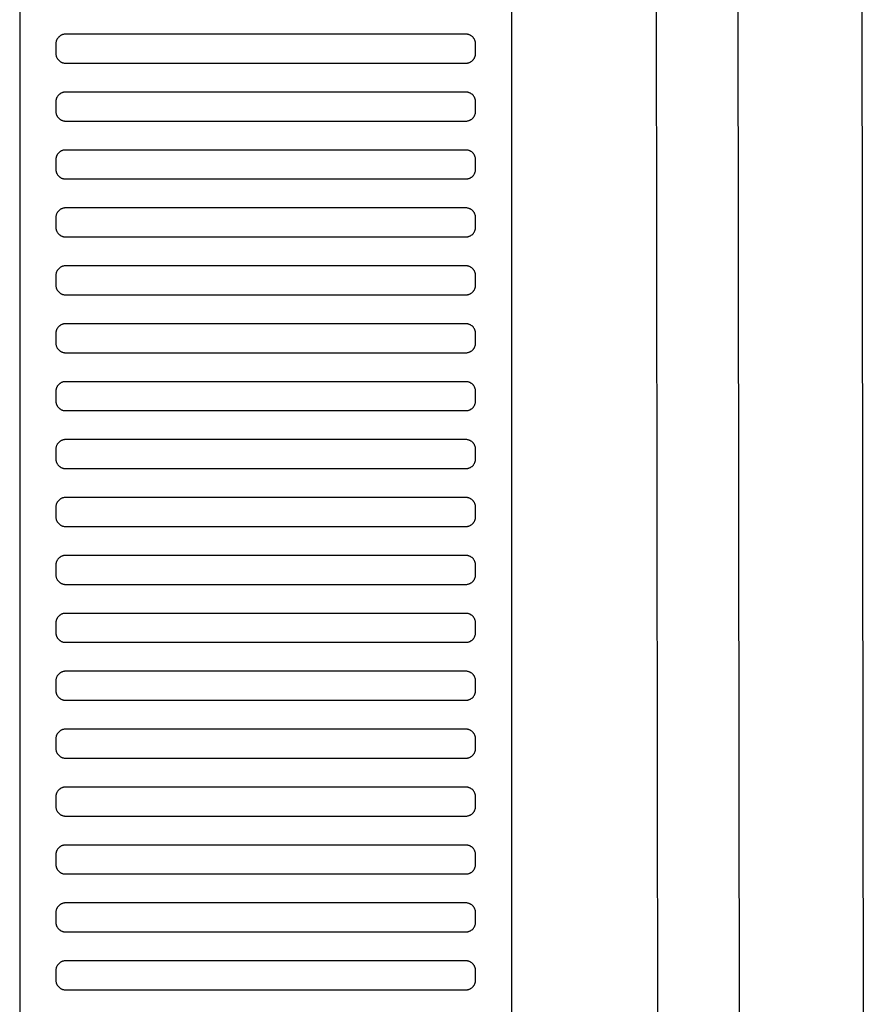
# Model space of a CAD drawing. Header units: millimetres. Extents: x -32221 to 212500, y 31663 to 93766.
# Tile 252 of 256: x 88788 to 88965, y 35272 to 35476. Entities that reach past the tile are written whole.
import ezdxf

# ---------------------------------------------------------------- set-up
doc = ezdxf.new("R2010")
doc.units = ezdxf.units.MM
doc.layers.add('Sciany', color=250, linetype='Continuous')
doc.layers.add('Wyposazenie', color=250, linetype='Continuous')

msp = doc.modelspace()

# ---------------------------------------------------------------- linework, layer by layer
at = {"layer": 'Sciany'}
for p, q in [((88922.226, 33788.476), (88918.777, 36597.653)), ((88939.284, 33771.459), (88935.662, 36595.368)), ((88964.883, 33745.933), (88961.425, 36590.306))]:
    msp.add_line(p, q, dxfattribs=at)
at = {"layer": 'Wyposazenie'}
for points in [[(88890.133, 34725.227), (88890.133, 36240.187), (88788.133, 36240.187), (88788.133, 34725.227)], [(88880.633, 35467.187), (88880.736, 35467.19), (88880.837, 35467.197), (88880.937, 35467.21), (88881.035, 35467.228), (88881.132, 35467.25), (88881.227, 35467.277), (88881.32, 35467.308), (88881.411, 35467.344), (88881.499, 35467.384), (88881.586, 35467.429), (88881.669, 35467.477), (88881.75, 35467.529), (88881.829, 35467.585), (88881.904, 35467.644), (88881.977, 35467.707), (88882.047, 35467.773), (88882.113, 35467.843), (88882.176, 35467.915), (88882.235, 35467.991), (88882.291, 35468.069), (88882.343, 35468.15), (88882.391, 35468.234), (88882.435, 35468.32), (88882.475, 35468.409), (88882.511, 35468.5), (88882.543, 35468.593), (88882.57, 35468.687), (88882.592, 35468.784), (88882.61, 35468.883), (88882.622, 35468.983), (88882.63, 35469.084), (88882.633, 35469.187), (88882.633, 35471.187), (88882.63, 35471.29), (88882.622, 35471.391), (88882.61, 35471.491), (88882.592, 35471.59), (88882.57, 35471.686), (88882.543, 35471.781), (88882.511, 35471.874), (88882.475, 35471.965), (88882.435, 35472.054), (88882.391, 35472.14), (88882.343, 35472.224), (88882.291, 35472.305), (88882.235, 35472.383), (88882.176, 35472.459), (88882.113, 35472.531), (88882.047, 35472.601), (88881.977, 35472.667), (88881.904, 35472.73), (88881.829, 35472.789), (88881.75, 35472.845), (88881.669, 35472.897), (88881.586, 35472.945), (88881.499, 35472.99), (88881.411, 35473.03), (88881.32, 35473.065), (88881.227, 35473.097), (88881.132, 35473.124), (88881.035, 35473.146), (88880.937, 35473.164), (88880.837, 35473.177), (88880.736, 35473.184), (88880.633, 35473.187), (88797.633, 35473.187), (88797.53, 35473.184), (88797.428, 35473.177), (88797.328, 35473.164), (88797.23, 35473.146), (88797.133, 35473.124), (88797.038, 35473.097), (88796.945, 35473.065), (88796.855, 35473.03), (88796.766, 35472.99), (88796.68, 35472.945), (88796.596, 35472.897), (88796.515, 35472.845), (88796.436, 35472.789), (88796.361, 35472.73), (88796.288, 35472.667), (88796.219, 35472.601), (88796.153, 35472.531), (88796.09, 35472.459), (88796.03, 35472.383), (88795.975, 35472.305), (88795.922, 35472.224), (88795.874, 35472.14), (88795.83, 35472.054), (88795.79, 35471.965), (88795.754, 35471.874), (88795.723, 35471.781), (88795.696, 35471.686), (88795.673, 35471.59), (88795.656, 35471.491), (88795.643, 35471.391), (88795.635, 35471.29), (88795.633, 35471.187), (88795.633, 35469.187), (88795.635, 35469.084), (88795.643, 35468.983), (88795.656, 35468.883), (88795.673, 35468.784), (88795.696, 35468.687), (88795.723, 35468.593), (88795.754, 35468.5), (88795.79, 35468.409), (88795.83, 35468.32), (88795.874, 35468.234), (88795.922, 35468.15), (88795.975, 35468.069), (88796.03, 35467.991), (88796.09, 35467.915), (88796.153, 35467.843), (88796.219, 35467.773), (88796.288, 35467.707), (88796.361, 35467.644), (88796.436, 35467.585), (88796.515, 35467.529), (88796.596, 35467.477), (88796.68, 35467.429), (88796.766, 35467.384), (88796.855, 35467.344), (88796.945, 35467.308), (88797.038, 35467.277), (88797.133, 35467.25), (88797.23, 35467.228), (88797.328, 35467.21), (88797.428, 35467.197), (88797.53, 35467.19), (88797.633, 35467.187)], [(88880.633, 35455.187), (88880.736, 35455.19), (88880.837, 35455.197), (88880.937, 35455.21), (88881.035, 35455.228), (88881.132, 35455.25), (88881.227, 35455.277), (88881.32, 35455.308), (88881.411, 35455.344), (88881.499, 35455.384), (88881.586, 35455.429), (88881.669, 35455.477), (88881.75, 35455.529), (88881.829, 35455.585), (88881.904, 35455.644), (88881.977, 35455.707), (88882.047, 35455.773), (88882.113, 35455.843), (88882.176, 35455.915), (88882.235, 35455.991), (88882.291, 35456.069), (88882.343, 35456.15), (88882.391, 35456.234), (88882.435, 35456.32), (88882.475, 35456.409), (88882.511, 35456.5), (88882.543, 35456.593), (88882.57, 35456.687), (88882.592, 35456.784), (88882.61, 35456.883), (88882.622, 35456.983), (88882.63, 35457.084), (88882.633, 35457.187), (88882.633, 35459.187), (88882.63, 35459.29), (88882.622, 35459.391), (88882.61, 35459.491), (88882.592, 35459.59), (88882.57, 35459.686), (88882.543, 35459.781), (88882.511, 35459.874), (88882.475, 35459.965), (88882.435, 35460.054), (88882.391, 35460.14), (88882.343, 35460.224), (88882.291, 35460.305), (88882.235, 35460.383), (88882.176, 35460.459), (88882.113, 35460.531), (88882.047, 35460.601), (88881.977, 35460.667), (88881.904, 35460.73), (88881.829, 35460.789), (88881.75, 35460.845), (88881.669, 35460.897), (88881.586, 35460.945), (88881.499, 35460.99), (88881.411, 35461.03), (88881.32, 35461.065), (88881.227, 35461.097), (88881.132, 35461.124), (88881.035, 35461.146), (88880.937, 35461.164), (88880.837, 35461.177), (88880.736, 35461.184), (88880.633, 35461.187), (88797.633, 35461.187), (88797.53, 35461.184), (88797.428, 35461.177), (88797.328, 35461.164), (88797.23, 35461.146), (88797.133, 35461.124), (88797.038, 35461.097), (88796.945, 35461.065), (88796.855, 35461.03), (88796.766, 35460.99), (88796.68, 35460.945), (88796.596, 35460.897), (88796.515, 35460.845), (88796.436, 35460.789), (88796.361, 35460.73), (88796.288, 35460.667), (88796.219, 35460.601), (88796.153, 35460.531), (88796.09, 35460.459), (88796.03, 35460.383), (88795.975, 35460.305), (88795.922, 35460.224), (88795.874, 35460.14), (88795.83, 35460.054), (88795.79, 35459.965), (88795.754, 35459.874), (88795.723, 35459.781), (88795.696, 35459.686), (88795.673, 35459.59), (88795.656, 35459.491), (88795.643, 35459.391), (88795.635, 35459.29), (88795.633, 35459.187), (88795.633, 35457.187), (88795.635, 35457.084), (88795.643, 35456.983), (88795.656, 35456.883), (88795.673, 35456.784), (88795.696, 35456.687), (88795.723, 35456.593), (88795.754, 35456.5), (88795.79, 35456.409), (88795.83, 35456.32), (88795.874, 35456.234), (88795.922, 35456.15), (88795.975, 35456.069), (88796.03, 35455.991), (88796.09, 35455.915), (88796.153, 35455.843), (88796.219, 35455.773), (88796.288, 35455.707), (88796.361, 35455.644), (88796.436, 35455.585), (88796.515, 35455.529), (88796.596, 35455.477), (88796.68, 35455.429), (88796.766, 35455.384), (88796.855, 35455.344), (88796.945, 35455.308), (88797.038, 35455.277), (88797.133, 35455.25), (88797.23, 35455.228), (88797.328, 35455.21), (88797.428, 35455.197), (88797.53, 35455.19), (88797.633, 35455.187)], [(88880.633, 35443.187), (88880.736, 35443.19), (88880.837, 35443.197), (88880.937, 35443.21), (88881.035, 35443.228), (88881.132, 35443.25), (88881.227, 35443.277), (88881.32, 35443.308), (88881.411, 35443.344), (88881.499, 35443.384), (88881.586, 35443.429), (88881.669, 35443.477), (88881.75, 35443.529), (88881.829, 35443.585), (88881.904, 35443.644), (88881.977, 35443.707), (88882.047, 35443.773), (88882.113, 35443.843), (88882.176, 35443.915), (88882.235, 35443.991), (88882.291, 35444.069), (88882.343, 35444.15), (88882.391, 35444.234), (88882.435, 35444.32), (88882.475, 35444.409), (88882.511, 35444.5), (88882.543, 35444.593), (88882.57, 35444.687), (88882.592, 35444.784), (88882.61, 35444.883), (88882.622, 35444.983), (88882.63, 35445.084), (88882.633, 35445.187), (88882.633, 35447.187), (88882.63, 35447.29), (88882.622, 35447.391), (88882.61, 35447.491), (88882.592, 35447.59), (88882.57, 35447.686), (88882.543, 35447.781), (88882.511, 35447.874), (88882.475, 35447.965), (88882.435, 35448.054), (88882.391, 35448.14), (88882.343, 35448.224), (88882.291, 35448.305), (88882.235, 35448.383), (88882.176, 35448.459), (88882.113, 35448.531), (88882.047, 35448.601), (88881.977, 35448.667), (88881.904, 35448.73), (88881.829, 35448.789), (88881.75, 35448.845), (88881.669, 35448.897), (88881.586, 35448.945), (88881.499, 35448.99), (88881.411, 35449.03), (88881.32, 35449.065), (88881.227, 35449.097), (88881.132, 35449.124), (88881.035, 35449.146), (88880.937, 35449.164), (88880.837, 35449.177), (88880.736, 35449.184), (88880.633, 35449.187), (88797.633, 35449.187), (88797.53, 35449.184), (88797.428, 35449.177), (88797.328, 35449.164), (88797.23, 35449.146), (88797.133, 35449.124), (88797.038, 35449.097), (88796.945, 35449.065), (88796.855, 35449.03), (88796.766, 35448.99), (88796.68, 35448.945), (88796.596, 35448.897), (88796.515, 35448.845), (88796.436, 35448.789), (88796.361, 35448.73), (88796.288, 35448.667), (88796.219, 35448.601), (88796.153, 35448.531), (88796.09, 35448.459), (88796.03, 35448.383), (88795.975, 35448.305), (88795.922, 35448.224), (88795.874, 35448.14), (88795.83, 35448.054), (88795.79, 35447.965), (88795.754, 35447.874), (88795.723, 35447.781), (88795.696, 35447.686), (88795.673, 35447.59), (88795.656, 35447.491), (88795.643, 35447.391), (88795.635, 35447.29), (88795.633, 35447.187), (88795.633, 35445.187), (88795.635, 35445.084), (88795.643, 35444.983), (88795.656, 35444.883), (88795.673, 35444.784), (88795.696, 35444.687), (88795.723, 35444.593), (88795.754, 35444.5), (88795.79, 35444.409), (88795.83, 35444.32), (88795.874, 35444.234), (88795.922, 35444.15), (88795.975, 35444.069), (88796.03, 35443.991), (88796.09, 35443.915), (88796.153, 35443.843), (88796.219, 35443.773), (88796.288, 35443.707), (88796.361, 35443.644), (88796.436, 35443.585), (88796.515, 35443.529), (88796.596, 35443.477), (88796.68, 35443.429), (88796.766, 35443.384), (88796.855, 35443.344), (88796.945, 35443.308), (88797.038, 35443.277), (88797.133, 35443.25), (88797.23, 35443.228), (88797.328, 35443.21), (88797.428, 35443.197), (88797.53, 35443.19), (88797.633, 35443.187)], [(88880.633, 35431.187), (88880.736, 35431.19), (88880.837, 35431.197), (88880.937, 35431.21), (88881.035, 35431.228), (88881.132, 35431.25), (88881.227, 35431.277), (88881.32, 35431.308), (88881.411, 35431.344), (88881.499, 35431.384), (88881.586, 35431.429), (88881.669, 35431.477), (88881.75, 35431.529), (88881.829, 35431.585), (88881.904, 35431.644), (88881.977, 35431.707), (88882.047, 35431.773), (88882.113, 35431.843), (88882.176, 35431.915), (88882.235, 35431.991), (88882.291, 35432.069), (88882.343, 35432.15), (88882.391, 35432.234), (88882.435, 35432.32), (88882.475, 35432.409), (88882.511, 35432.5), (88882.543, 35432.593), (88882.57, 35432.687), (88882.592, 35432.784), (88882.61, 35432.883), (88882.622, 35432.983), (88882.63, 35433.084), (88882.633, 35433.187), (88882.633, 35435.187), (88882.63, 35435.29), (88882.622, 35435.391), (88882.61, 35435.491), (88882.592, 35435.59), (88882.57, 35435.686), (88882.543, 35435.781), (88882.511, 35435.874), (88882.475, 35435.965), (88882.435, 35436.054), (88882.391, 35436.14), (88882.343, 35436.224), (88882.291, 35436.305), (88882.235, 35436.383), (88882.176, 35436.459), (88882.113, 35436.531), (88882.047, 35436.601), (88881.977, 35436.667), (88881.904, 35436.73), (88881.829, 35436.789), (88881.75, 35436.845), (88881.669, 35436.897), (88881.586, 35436.945), (88881.499, 35436.99), (88881.411, 35437.03), (88881.32, 35437.065), (88881.227, 35437.097), (88881.132, 35437.124), (88881.035, 35437.146), (88880.937, 35437.164), (88880.837, 35437.177), (88880.736, 35437.184), (88880.633, 35437.187), (88797.633, 35437.187), (88797.53, 35437.184), (88797.428, 35437.177), (88797.328, 35437.164), (88797.23, 35437.146), (88797.133, 35437.124), (88797.038, 35437.097), (88796.945, 35437.065), (88796.855, 35437.03), (88796.766, 35436.99), (88796.68, 35436.945), (88796.596, 35436.897), (88796.515, 35436.845), (88796.436, 35436.789), (88796.361, 35436.73), (88796.288, 35436.667), (88796.219, 35436.601), (88796.153, 35436.531), (88796.09, 35436.459), (88796.03, 35436.383), (88795.975, 35436.305), (88795.922, 35436.224), (88795.874, 35436.14), (88795.83, 35436.054), (88795.79, 35435.965), (88795.754, 35435.874), (88795.723, 35435.781), (88795.696, 35435.686), (88795.673, 35435.59), (88795.656, 35435.491), (88795.643, 35435.391), (88795.635, 35435.29), (88795.633, 35435.187), (88795.633, 35433.187), (88795.635, 35433.084), (88795.643, 35432.983), (88795.656, 35432.883), (88795.673, 35432.784), (88795.696, 35432.687), (88795.723, 35432.593), (88795.754, 35432.5), (88795.79, 35432.409), (88795.83, 35432.32), (88795.874, 35432.234), (88795.922, 35432.15), (88795.975, 35432.069), (88796.03, 35431.991), (88796.09, 35431.915), (88796.153, 35431.843), (88796.219, 35431.773), (88796.288, 35431.707), (88796.361, 35431.644), (88796.436, 35431.585), (88796.515, 35431.529), (88796.596, 35431.477), (88796.68, 35431.429), (88796.766, 35431.384), (88796.855, 35431.344), (88796.945, 35431.308), (88797.038, 35431.277), (88797.133, 35431.25), (88797.23, 35431.228), (88797.328, 35431.21), (88797.428, 35431.197), (88797.53, 35431.19), (88797.633, 35431.187)], [(88880.633, 35419.187), (88880.736, 35419.19), (88880.837, 35419.197), (88880.937, 35419.21), (88881.035, 35419.228), (88881.132, 35419.25), (88881.227, 35419.277), (88881.32, 35419.308), (88881.411, 35419.344), (88881.499, 35419.384), (88881.586, 35419.429), (88881.669, 35419.477), (88881.75, 35419.529), (88881.829, 35419.585), (88881.904, 35419.644), (88881.977, 35419.707), (88882.047, 35419.773), (88882.113, 35419.843), (88882.176, 35419.915), (88882.235, 35419.991), (88882.291, 35420.069), (88882.343, 35420.15), (88882.391, 35420.234), (88882.435, 35420.32), (88882.475, 35420.409), (88882.511, 35420.5), (88882.543, 35420.593), (88882.57, 35420.687), (88882.592, 35420.784), (88882.61, 35420.883), (88882.622, 35420.983), (88882.63, 35421.084), (88882.633, 35421.187), (88882.633, 35423.187), (88882.63, 35423.29), (88882.622, 35423.391), (88882.61, 35423.491), (88882.592, 35423.59), (88882.57, 35423.686), (88882.543, 35423.781), (88882.511, 35423.874), (88882.475, 35423.965), (88882.435, 35424.054), (88882.391, 35424.14), (88882.343, 35424.224), (88882.291, 35424.305), (88882.235, 35424.383), (88882.176, 35424.459), (88882.113, 35424.531), (88882.047, 35424.601), (88881.977, 35424.667), (88881.904, 35424.73), (88881.829, 35424.789), (88881.75, 35424.845), (88881.669, 35424.897), (88881.586, 35424.945), (88881.499, 35424.99), (88881.411, 35425.03), (88881.32, 35425.065), (88881.227, 35425.097), (88881.132, 35425.124), (88881.035, 35425.146), (88880.937, 35425.164), (88880.837, 35425.177), (88880.736, 35425.184), (88880.633, 35425.187), (88797.633, 35425.187), (88797.53, 35425.184), (88797.428, 35425.177), (88797.328, 35425.164), (88797.23, 35425.146), (88797.133, 35425.124), (88797.038, 35425.097), (88796.945, 35425.065), (88796.855, 35425.03), (88796.766, 35424.99), (88796.68, 35424.945), (88796.596, 35424.897), (88796.515, 35424.845), (88796.436, 35424.789), (88796.361, 35424.73), (88796.288, 35424.667), (88796.219, 35424.601), (88796.153, 35424.531), (88796.09, 35424.459), (88796.03, 35424.383), (88795.975, 35424.305), (88795.922, 35424.224), (88795.874, 35424.14), (88795.83, 35424.054), (88795.79, 35423.965), (88795.754, 35423.874), (88795.723, 35423.781), (88795.696, 35423.686), (88795.673, 35423.59), (88795.656, 35423.491), (88795.643, 35423.391), (88795.635, 35423.29), (88795.633, 35423.187), (88795.633, 35421.187), (88795.635, 35421.084), (88795.643, 35420.983), (88795.656, 35420.883), (88795.673, 35420.784), (88795.696, 35420.687), (88795.723, 35420.593), (88795.754, 35420.5), (88795.79, 35420.409), (88795.83, 35420.32), (88795.874, 35420.234), (88795.922, 35420.15), (88795.975, 35420.069), (88796.03, 35419.991), (88796.09, 35419.915), (88796.153, 35419.843), (88796.219, 35419.773), (88796.288, 35419.707), (88796.361, 35419.644), (88796.436, 35419.585), (88796.515, 35419.529), (88796.596, 35419.477), (88796.68, 35419.429), (88796.766, 35419.384), (88796.855, 35419.344), (88796.945, 35419.308), (88797.038, 35419.277), (88797.133, 35419.25), (88797.23, 35419.228), (88797.328, 35419.21), (88797.428, 35419.197), (88797.53, 35419.19), (88797.633, 35419.187)], [(88880.633, 35407.187), (88880.736, 35407.19), (88880.837, 35407.197), (88880.937, 35407.21), (88881.035, 35407.228), (88881.132, 35407.25), (88881.227, 35407.277), (88881.32, 35407.308), (88881.411, 35407.344), (88881.499, 35407.384), (88881.586, 35407.429), (88881.669, 35407.477), (88881.75, 35407.529), (88881.829, 35407.585), (88881.904, 35407.644), (88881.977, 35407.707), (88882.047, 35407.773), (88882.113, 35407.843), (88882.176, 35407.915), (88882.235, 35407.991), (88882.291, 35408.069), (88882.343, 35408.15), (88882.391, 35408.234), (88882.435, 35408.32), (88882.475, 35408.409), (88882.511, 35408.5), (88882.543, 35408.593), (88882.57, 35408.687), (88882.592, 35408.784), (88882.61, 35408.883), (88882.622, 35408.983), (88882.63, 35409.084), (88882.633, 35409.187), (88882.633, 35411.187), (88882.63, 35411.29), (88882.622, 35411.391), (88882.61, 35411.491), (88882.592, 35411.59), (88882.57, 35411.686), (88882.543, 35411.781), (88882.511, 35411.874), (88882.475, 35411.965), (88882.435, 35412.054), (88882.391, 35412.14), (88882.343, 35412.224), (88882.291, 35412.305), (88882.235, 35412.383), (88882.176, 35412.459), (88882.113, 35412.531), (88882.047, 35412.601), (88881.977, 35412.667), (88881.904, 35412.73), (88881.829, 35412.789), (88881.75, 35412.845), (88881.669, 35412.897), (88881.586, 35412.945), (88881.499, 35412.99), (88881.411, 35413.03), (88881.32, 35413.065), (88881.227, 35413.097), (88881.132, 35413.124), (88881.035, 35413.146), (88880.937, 35413.164), (88880.837, 35413.177), (88880.736, 35413.184), (88880.633, 35413.187), (88797.633, 35413.187), (88797.53, 35413.184), (88797.428, 35413.177), (88797.328, 35413.164), (88797.23, 35413.146), (88797.133, 35413.124), (88797.038, 35413.097), (88796.945, 35413.065), (88796.855, 35413.03), (88796.766, 35412.99), (88796.68, 35412.945), (88796.596, 35412.897), (88796.515, 35412.845), (88796.436, 35412.789), (88796.361, 35412.73), (88796.288, 35412.667), (88796.219, 35412.601), (88796.153, 35412.531), (88796.09, 35412.459), (88796.03, 35412.383), (88795.975, 35412.305), (88795.922, 35412.224), (88795.874, 35412.14), (88795.83, 35412.054), (88795.79, 35411.965), (88795.754, 35411.874), (88795.723, 35411.781), (88795.696, 35411.686), (88795.673, 35411.59), (88795.656, 35411.491), (88795.643, 35411.391), (88795.635, 35411.29), (88795.633, 35411.187), (88795.633, 35409.187), (88795.635, 35409.084), (88795.643, 35408.983), (88795.656, 35408.883), (88795.673, 35408.784), (88795.696, 35408.687), (88795.723, 35408.593), (88795.754, 35408.5), (88795.79, 35408.409), (88795.83, 35408.32), (88795.874, 35408.234), (88795.922, 35408.15), (88795.975, 35408.069), (88796.03, 35407.991), (88796.09, 35407.915), (88796.153, 35407.843), (88796.219, 35407.773), (88796.288, 35407.707), (88796.361, 35407.644), (88796.436, 35407.585), (88796.515, 35407.529), (88796.596, 35407.477), (88796.68, 35407.429), (88796.766, 35407.384), (88796.855, 35407.344), (88796.945, 35407.308), (88797.038, 35407.277), (88797.133, 35407.25), (88797.23, 35407.228), (88797.328, 35407.21), (88797.428, 35407.197), (88797.53, 35407.19), (88797.633, 35407.187)], [(88880.633, 35395.187), (88880.736, 35395.19), (88880.837, 35395.197), (88880.937, 35395.21), (88881.035, 35395.228), (88881.132, 35395.25), (88881.227, 35395.277), (88881.32, 35395.308), (88881.411, 35395.344), (88881.499, 35395.384), (88881.586, 35395.429), (88881.669, 35395.477), (88881.75, 35395.529), (88881.829, 35395.585), (88881.904, 35395.644), (88881.977, 35395.707), (88882.047, 35395.773), (88882.113, 35395.843), (88882.176, 35395.915), (88882.235, 35395.991), (88882.291, 35396.069), (88882.343, 35396.15), (88882.391, 35396.234), (88882.435, 35396.32), (88882.475, 35396.409), (88882.511, 35396.5), (88882.543, 35396.593), (88882.57, 35396.687), (88882.592, 35396.784), (88882.61, 35396.883), (88882.622, 35396.983), (88882.63, 35397.084), (88882.633, 35397.187), (88882.633, 35399.187), (88882.63, 35399.29), (88882.622, 35399.391), (88882.61, 35399.491), (88882.592, 35399.59), (88882.57, 35399.686), (88882.543, 35399.781), (88882.511, 35399.874), (88882.475, 35399.965), (88882.435, 35400.054), (88882.391, 35400.14), (88882.343, 35400.224), (88882.291, 35400.305), (88882.235, 35400.383), (88882.176, 35400.459), (88882.113, 35400.531), (88882.047, 35400.601), (88881.977, 35400.667), (88881.904, 35400.73), (88881.829, 35400.789), (88881.75, 35400.845), (88881.669, 35400.897), (88881.586, 35400.945), (88881.499, 35400.99), (88881.411, 35401.03), (88881.32, 35401.065), (88881.227, 35401.097), (88881.132, 35401.124), (88881.035, 35401.146), (88880.937, 35401.164), (88880.837, 35401.177), (88880.736, 35401.184), (88880.633, 35401.187), (88797.633, 35401.187), (88797.53, 35401.184), (88797.428, 35401.177), (88797.328, 35401.164), (88797.23, 35401.146), (88797.133, 35401.124), (88797.038, 35401.097), (88796.945, 35401.065), (88796.855, 35401.03), (88796.766, 35400.99), (88796.68, 35400.945), (88796.596, 35400.897), (88796.515, 35400.845), (88796.436, 35400.789), (88796.361, 35400.73), (88796.288, 35400.667), (88796.219, 35400.601), (88796.153, 35400.531), (88796.09, 35400.459), (88796.03, 35400.383), (88795.975, 35400.305), (88795.922, 35400.224), (88795.874, 35400.14), (88795.83, 35400.054), (88795.79, 35399.965), (88795.754, 35399.874), (88795.723, 35399.781), (88795.696, 35399.686), (88795.673, 35399.59), (88795.656, 35399.491), (88795.643, 35399.391), (88795.635, 35399.29), (88795.633, 35399.187), (88795.633, 35397.187), (88795.635, 35397.084), (88795.643, 35396.983), (88795.656, 35396.883), (88795.673, 35396.784), (88795.696, 35396.687), (88795.723, 35396.593), (88795.754, 35396.5), (88795.79, 35396.409), (88795.83, 35396.32), (88795.874, 35396.234), (88795.922, 35396.15), (88795.975, 35396.069), (88796.03, 35395.991), (88796.09, 35395.915), (88796.153, 35395.843), (88796.219, 35395.773), (88796.288, 35395.707), (88796.361, 35395.644), (88796.436, 35395.585), (88796.515, 35395.529), (88796.596, 35395.477), (88796.68, 35395.429), (88796.766, 35395.384), (88796.855, 35395.344), (88796.945, 35395.308), (88797.038, 35395.277), (88797.133, 35395.25), (88797.23, 35395.228), (88797.328, 35395.21), (88797.428, 35395.197), (88797.53, 35395.19), (88797.633, 35395.187)], [(88880.633, 35383.187), (88880.736, 35383.19), (88880.837, 35383.197), (88880.937, 35383.21), (88881.035, 35383.228), (88881.132, 35383.25), (88881.227, 35383.277), (88881.32, 35383.308), (88881.411, 35383.344), (88881.499, 35383.384), (88881.586, 35383.429), (88881.669, 35383.477), (88881.75, 35383.529), (88881.829, 35383.585), (88881.904, 35383.644), (88881.977, 35383.707), (88882.047, 35383.773), (88882.113, 35383.843), (88882.176, 35383.915), (88882.235, 35383.991), (88882.291, 35384.069), (88882.343, 35384.15), (88882.391, 35384.234), (88882.435, 35384.32), (88882.475, 35384.409), (88882.511, 35384.5), (88882.543, 35384.593), (88882.57, 35384.687), (88882.592, 35384.784), (88882.61, 35384.883), (88882.622, 35384.983), (88882.63, 35385.084), (88882.633, 35385.187), (88882.633, 35387.187), (88882.63, 35387.29), (88882.622, 35387.391), (88882.61, 35387.491), (88882.592, 35387.59), (88882.57, 35387.686), (88882.543, 35387.781), (88882.511, 35387.874), (88882.475, 35387.965), (88882.435, 35388.054), (88882.391, 35388.14), (88882.343, 35388.224), (88882.291, 35388.305), (88882.235, 35388.383), (88882.176, 35388.459), (88882.113, 35388.531), (88882.047, 35388.601), (88881.977, 35388.667), (88881.904, 35388.73), (88881.829, 35388.789), (88881.75, 35388.845), (88881.669, 35388.897), (88881.586, 35388.945), (88881.499, 35388.99), (88881.411, 35389.03), (88881.32, 35389.065), (88881.227, 35389.097), (88881.132, 35389.124), (88881.035, 35389.146), (88880.937, 35389.164), (88880.837, 35389.177), (88880.736, 35389.184), (88880.633, 35389.187), (88797.633, 35389.187), (88797.53, 35389.184), (88797.428, 35389.177), (88797.328, 35389.164), (88797.23, 35389.146), (88797.133, 35389.124), (88797.038, 35389.097), (88796.945, 35389.065), (88796.855, 35389.03), (88796.766, 35388.99), (88796.68, 35388.945), (88796.596, 35388.897), (88796.515, 35388.845), (88796.436, 35388.789), (88796.361, 35388.73), (88796.288, 35388.667), (88796.219, 35388.601), (88796.153, 35388.531), (88796.09, 35388.459), (88796.03, 35388.383), (88795.975, 35388.305), (88795.922, 35388.224), (88795.874, 35388.14), (88795.83, 35388.054), (88795.79, 35387.965), (88795.754, 35387.874), (88795.723, 35387.781), (88795.696, 35387.686), (88795.673, 35387.59), (88795.656, 35387.491), (88795.643, 35387.391), (88795.635, 35387.29), (88795.633, 35387.187), (88795.633, 35385.187), (88795.635, 35385.084), (88795.643, 35384.983), (88795.656, 35384.883), (88795.673, 35384.784), (88795.696, 35384.687), (88795.723, 35384.593), (88795.754, 35384.5), (88795.79, 35384.409), (88795.83, 35384.32), (88795.874, 35384.234), (88795.922, 35384.15), (88795.975, 35384.069), (88796.03, 35383.991), (88796.09, 35383.915), (88796.153, 35383.843), (88796.219, 35383.773), (88796.288, 35383.707), (88796.361, 35383.644), (88796.436, 35383.585), (88796.515, 35383.529), (88796.596, 35383.477), (88796.68, 35383.429), (88796.766, 35383.384), (88796.855, 35383.344), (88796.945, 35383.308), (88797.038, 35383.277), (88797.133, 35383.25), (88797.23, 35383.228), (88797.328, 35383.21), (88797.428, 35383.197), (88797.53, 35383.19), (88797.633, 35383.187)], [(88880.633, 35371.187), (88880.736, 35371.19), (88880.837, 35371.197), (88880.937, 35371.21), (88881.035, 35371.228), (88881.132, 35371.25), (88881.227, 35371.277), (88881.32, 35371.308), (88881.411, 35371.344), (88881.499, 35371.384), (88881.586, 35371.429), (88881.669, 35371.477), (88881.75, 35371.529), (88881.829, 35371.585), (88881.904, 35371.644), (88881.977, 35371.707), (88882.047, 35371.773), (88882.113, 35371.843), (88882.176, 35371.915), (88882.235, 35371.991), (88882.291, 35372.069), (88882.343, 35372.15), (88882.391, 35372.234), (88882.435, 35372.32), (88882.475, 35372.409), (88882.511, 35372.5), (88882.543, 35372.593), (88882.57, 35372.687), (88882.592, 35372.784), (88882.61, 35372.883), (88882.622, 35372.983), (88882.63, 35373.084), (88882.633, 35373.187), (88882.633, 35375.187), (88882.63, 35375.29), (88882.622, 35375.391), (88882.61, 35375.491), (88882.592, 35375.59), (88882.57, 35375.686), (88882.543, 35375.781), (88882.511, 35375.874), (88882.475, 35375.965), (88882.435, 35376.054), (88882.391, 35376.14), (88882.343, 35376.224), (88882.291, 35376.305), (88882.235, 35376.383), (88882.176, 35376.459), (88882.113, 35376.531), (88882.047, 35376.601), (88881.977, 35376.667), (88881.904, 35376.73), (88881.829, 35376.789), (88881.75, 35376.845), (88881.669, 35376.897), (88881.586, 35376.945), (88881.499, 35376.99), (88881.411, 35377.03), (88881.32, 35377.065), (88881.227, 35377.097), (88881.132, 35377.124), (88881.035, 35377.146), (88880.937, 35377.164), (88880.837, 35377.177), (88880.736, 35377.184), (88880.633, 35377.187), (88797.633, 35377.187), (88797.53, 35377.184), (88797.428, 35377.177), (88797.328, 35377.164), (88797.23, 35377.146), (88797.133, 35377.124), (88797.038, 35377.097), (88796.945, 35377.065), (88796.855, 35377.03), (88796.766, 35376.99), (88796.68, 35376.945), (88796.596, 35376.897), (88796.515, 35376.845), (88796.436, 35376.789), (88796.361, 35376.73), (88796.288, 35376.667), (88796.219, 35376.601), (88796.153, 35376.531), (88796.09, 35376.459), (88796.03, 35376.383), (88795.975, 35376.305), (88795.922, 35376.224), (88795.874, 35376.14), (88795.83, 35376.054), (88795.79, 35375.965), (88795.754, 35375.874), (88795.723, 35375.781), (88795.696, 35375.686), (88795.673, 35375.59), (88795.656, 35375.491), (88795.643, 35375.391), (88795.635, 35375.29), (88795.633, 35375.187), (88795.633, 35373.187), (88795.635, 35373.084), (88795.643, 35372.983), (88795.656, 35372.883), (88795.673, 35372.784), (88795.696, 35372.687), (88795.723, 35372.593), (88795.754, 35372.5), (88795.79, 35372.409), (88795.83, 35372.32), (88795.874, 35372.234), (88795.922, 35372.15), (88795.975, 35372.069), (88796.03, 35371.991), (88796.09, 35371.915), (88796.153, 35371.843), (88796.219, 35371.773), (88796.288, 35371.707), (88796.361, 35371.644), (88796.436, 35371.585), (88796.515, 35371.529), (88796.596, 35371.477), (88796.68, 35371.429), (88796.766, 35371.384), (88796.855, 35371.344), (88796.945, 35371.308), (88797.038, 35371.277), (88797.133, 35371.25), (88797.23, 35371.228), (88797.328, 35371.21), (88797.428, 35371.197), (88797.53, 35371.19), (88797.633, 35371.187)], [(88880.633, 35359.187), (88880.736, 35359.19), (88880.837, 35359.197), (88880.937, 35359.21), (88881.035, 35359.228), (88881.132, 35359.25), (88881.227, 35359.277), (88881.32, 35359.308), (88881.411, 35359.344), (88881.499, 35359.384), (88881.586, 35359.429), (88881.669, 35359.477), (88881.75, 35359.529), (88881.829, 35359.585), (88881.904, 35359.644), (88881.977, 35359.707), (88882.047, 35359.773), (88882.113, 35359.843), (88882.176, 35359.915), (88882.235, 35359.991), (88882.291, 35360.069), (88882.343, 35360.15), (88882.391, 35360.234), (88882.435, 35360.32), (88882.475, 35360.409), (88882.511, 35360.5), (88882.543, 35360.593), (88882.57, 35360.687), (88882.592, 35360.784), (88882.61, 35360.883), (88882.622, 35360.983), (88882.63, 35361.084), (88882.633, 35361.187), (88882.633, 35363.187), (88882.63, 35363.29), (88882.622, 35363.391), (88882.61, 35363.491), (88882.592, 35363.59), (88882.57, 35363.686), (88882.543, 35363.781), (88882.511, 35363.874), (88882.475, 35363.965), (88882.435, 35364.054), (88882.391, 35364.14), (88882.343, 35364.224), (88882.291, 35364.305), (88882.235, 35364.383), (88882.176, 35364.459), (88882.113, 35364.531), (88882.047, 35364.601), (88881.977, 35364.667), (88881.904, 35364.73), (88881.829, 35364.789), (88881.75, 35364.845), (88881.669, 35364.897), (88881.586, 35364.945), (88881.499, 35364.99), (88881.411, 35365.03), (88881.32, 35365.065), (88881.227, 35365.097), (88881.132, 35365.124), (88881.035, 35365.146), (88880.937, 35365.164), (88880.837, 35365.177), (88880.736, 35365.184), (88880.633, 35365.187), (88797.633, 35365.187), (88797.53, 35365.184), (88797.428, 35365.177), (88797.328, 35365.164), (88797.23, 35365.146), (88797.133, 35365.124), (88797.038, 35365.097), (88796.945, 35365.065), (88796.855, 35365.03), (88796.766, 35364.99), (88796.68, 35364.945), (88796.596, 35364.897), (88796.515, 35364.845), (88796.436, 35364.789), (88796.361, 35364.73), (88796.288, 35364.667), (88796.219, 35364.601), (88796.153, 35364.531), (88796.09, 35364.459), (88796.03, 35364.383), (88795.975, 35364.305), (88795.922, 35364.224), (88795.874, 35364.14), (88795.83, 35364.054), (88795.79, 35363.965), (88795.754, 35363.874), (88795.723, 35363.781), (88795.696, 35363.686), (88795.673, 35363.59), (88795.656, 35363.491), (88795.643, 35363.391), (88795.635, 35363.29), (88795.633, 35363.187), (88795.633, 35361.187), (88795.635, 35361.084), (88795.643, 35360.983), (88795.656, 35360.883), (88795.673, 35360.784), (88795.696, 35360.687), (88795.723, 35360.593), (88795.754, 35360.5), (88795.79, 35360.409), (88795.83, 35360.32), (88795.874, 35360.234), (88795.922, 35360.15), (88795.975, 35360.069), (88796.03, 35359.991), (88796.09, 35359.915), (88796.153, 35359.843), (88796.219, 35359.773), (88796.288, 35359.707), (88796.361, 35359.644), (88796.436, 35359.585), (88796.515, 35359.529), (88796.596, 35359.477), (88796.68, 35359.429), (88796.766, 35359.384), (88796.855, 35359.344), (88796.945, 35359.308), (88797.038, 35359.277), (88797.133, 35359.25), (88797.23, 35359.228), (88797.328, 35359.21), (88797.428, 35359.197), (88797.53, 35359.19), (88797.633, 35359.187)], [(88880.633, 35347.187), (88880.736, 35347.19), (88880.837, 35347.197), (88880.937, 35347.21), (88881.035, 35347.228), (88881.132, 35347.25), (88881.227, 35347.277), (88881.32, 35347.308), (88881.411, 35347.344), (88881.499, 35347.384), (88881.586, 35347.429), (88881.669, 35347.477), (88881.75, 35347.529), (88881.829, 35347.585), (88881.904, 35347.644), (88881.977, 35347.707), (88882.047, 35347.773), (88882.113, 35347.843), (88882.176, 35347.915), (88882.235, 35347.991), (88882.291, 35348.069), (88882.343, 35348.15), (88882.391, 35348.234), (88882.435, 35348.32), (88882.475, 35348.409), (88882.511, 35348.5), (88882.543, 35348.593), (88882.57, 35348.687), (88882.592, 35348.784), (88882.61, 35348.883), (88882.622, 35348.983), (88882.63, 35349.084), (88882.633, 35349.187), (88882.633, 35351.187), (88882.63, 35351.29), (88882.622, 35351.391), (88882.61, 35351.491), (88882.592, 35351.59), (88882.57, 35351.686), (88882.543, 35351.781), (88882.511, 35351.874), (88882.475, 35351.965), (88882.435, 35352.054), (88882.391, 35352.14), (88882.343, 35352.224), (88882.291, 35352.305), (88882.235, 35352.383), (88882.176, 35352.459), (88882.113, 35352.531), (88882.047, 35352.601), (88881.977, 35352.667), (88881.904, 35352.73), (88881.829, 35352.789), (88881.75, 35352.845), (88881.669, 35352.897), (88881.586, 35352.945), (88881.499, 35352.99), (88881.411, 35353.03), (88881.32, 35353.065), (88881.227, 35353.097), (88881.132, 35353.124), (88881.035, 35353.146), (88880.937, 35353.164), (88880.837, 35353.177), (88880.736, 35353.184), (88880.633, 35353.187), (88797.633, 35353.187), (88797.53, 35353.184), (88797.428, 35353.177), (88797.328, 35353.164), (88797.23, 35353.146), (88797.133, 35353.124), (88797.038, 35353.097), (88796.945, 35353.065), (88796.855, 35353.03), (88796.766, 35352.99), (88796.68, 35352.945), (88796.596, 35352.897), (88796.515, 35352.845), (88796.436, 35352.789), (88796.361, 35352.73), (88796.288, 35352.667), (88796.219, 35352.601), (88796.153, 35352.531), (88796.09, 35352.459), (88796.03, 35352.383), (88795.975, 35352.305), (88795.922, 35352.224), (88795.874, 35352.14), (88795.83, 35352.054), (88795.79, 35351.965), (88795.754, 35351.874), (88795.723, 35351.781), (88795.696, 35351.686), (88795.673, 35351.59), (88795.656, 35351.491), (88795.643, 35351.391), (88795.635, 35351.29), (88795.633, 35351.187), (88795.633, 35349.187), (88795.635, 35349.084), (88795.643, 35348.983), (88795.656, 35348.883), (88795.673, 35348.784), (88795.696, 35348.687), (88795.723, 35348.593), (88795.754, 35348.5), (88795.79, 35348.409), (88795.83, 35348.32), (88795.874, 35348.234), (88795.922, 35348.15), (88795.975, 35348.069), (88796.03, 35347.991), (88796.09, 35347.915), (88796.153, 35347.843), (88796.219, 35347.773), (88796.288, 35347.707), (88796.361, 35347.644), (88796.436, 35347.585), (88796.515, 35347.529), (88796.596, 35347.477), (88796.68, 35347.429), (88796.766, 35347.384), (88796.855, 35347.344), (88796.945, 35347.308), (88797.038, 35347.277), (88797.133, 35347.25), (88797.23, 35347.228), (88797.328, 35347.21), (88797.428, 35347.197), (88797.53, 35347.19), (88797.633, 35347.187)], [(88880.633, 35335.187), (88880.736, 35335.19), (88880.837, 35335.197), (88880.937, 35335.21), (88881.035, 35335.228), (88881.132, 35335.25), (88881.227, 35335.277), (88881.32, 35335.308), (88881.411, 35335.344), (88881.499, 35335.384), (88881.586, 35335.429), (88881.669, 35335.477), (88881.75, 35335.529), (88881.829, 35335.585), (88881.904, 35335.644), (88881.977, 35335.707), (88882.047, 35335.773), (88882.113, 35335.843), (88882.176, 35335.915), (88882.235, 35335.991), (88882.291, 35336.069), (88882.343, 35336.15), (88882.391, 35336.234), (88882.435, 35336.32), (88882.475, 35336.409), (88882.511, 35336.5), (88882.543, 35336.593), (88882.57, 35336.687), (88882.592, 35336.784), (88882.61, 35336.883), (88882.622, 35336.983), (88882.63, 35337.084), (88882.633, 35337.187), (88882.633, 35339.187), (88882.63, 35339.29), (88882.622, 35339.391), (88882.61, 35339.491), (88882.592, 35339.59), (88882.57, 35339.686), (88882.543, 35339.781), (88882.511, 35339.874), (88882.475, 35339.965), (88882.435, 35340.054), (88882.391, 35340.14), (88882.343, 35340.224), (88882.291, 35340.305), (88882.235, 35340.383), (88882.176, 35340.459), (88882.113, 35340.531), (88882.047, 35340.601), (88881.977, 35340.667), (88881.904, 35340.73), (88881.829, 35340.789), (88881.75, 35340.845), (88881.669, 35340.897), (88881.586, 35340.945), (88881.499, 35340.99), (88881.411, 35341.03), (88881.32, 35341.065), (88881.227, 35341.097), (88881.132, 35341.124), (88881.035, 35341.146), (88880.937, 35341.164), (88880.837, 35341.177), (88880.736, 35341.184), (88880.633, 35341.187), (88797.633, 35341.187), (88797.53, 35341.184), (88797.428, 35341.177), (88797.328, 35341.164), (88797.23, 35341.146), (88797.133, 35341.124), (88797.038, 35341.097), (88796.945, 35341.065), (88796.855, 35341.03), (88796.766, 35340.99), (88796.68, 35340.945), (88796.596, 35340.897), (88796.515, 35340.845), (88796.436, 35340.789), (88796.361, 35340.73), (88796.288, 35340.667), (88796.219, 35340.601), (88796.153, 35340.531), (88796.09, 35340.459), (88796.03, 35340.383), (88795.975, 35340.305), (88795.922, 35340.224), (88795.874, 35340.14), (88795.83, 35340.054), (88795.79, 35339.965), (88795.754, 35339.874), (88795.723, 35339.781), (88795.696, 35339.686), (88795.673, 35339.59), (88795.656, 35339.491), (88795.643, 35339.391), (88795.635, 35339.29), (88795.633, 35339.187), (88795.633, 35337.187), (88795.635, 35337.084), (88795.643, 35336.983), (88795.656, 35336.883), (88795.673, 35336.784), (88795.696, 35336.687), (88795.723, 35336.593), (88795.754, 35336.5), (88795.79, 35336.409), (88795.83, 35336.32), (88795.874, 35336.234), (88795.922, 35336.15), (88795.975, 35336.069), (88796.03, 35335.991), (88796.09, 35335.915), (88796.153, 35335.843), (88796.219, 35335.773), (88796.288, 35335.707), (88796.361, 35335.644), (88796.436, 35335.585), (88796.515, 35335.529), (88796.596, 35335.477), (88796.68, 35335.429), (88796.766, 35335.384), (88796.855, 35335.344), (88796.945, 35335.308), (88797.038, 35335.277), (88797.133, 35335.25), (88797.23, 35335.228), (88797.328, 35335.21), (88797.428, 35335.197), (88797.53, 35335.19), (88797.633, 35335.187)], [(88880.633, 35323.187), (88880.736, 35323.19), (88880.837, 35323.197), (88880.937, 35323.21), (88881.035, 35323.228), (88881.132, 35323.25), (88881.227, 35323.277), (88881.32, 35323.308), (88881.411, 35323.344), (88881.499, 35323.384), (88881.586, 35323.429), (88881.669, 35323.477), (88881.75, 35323.529), (88881.829, 35323.585), (88881.904, 35323.644), (88881.977, 35323.707), (88882.047, 35323.773), (88882.113, 35323.843), (88882.176, 35323.915), (88882.235, 35323.991), (88882.291, 35324.069), (88882.343, 35324.15), (88882.391, 35324.234), (88882.435, 35324.32), (88882.475, 35324.409), (88882.511, 35324.5), (88882.543, 35324.593), (88882.57, 35324.687), (88882.592, 35324.784), (88882.61, 35324.883), (88882.622, 35324.983), (88882.63, 35325.084), (88882.633, 35325.187), (88882.633, 35327.187), (88882.63, 35327.29), (88882.622, 35327.391), (88882.61, 35327.491), (88882.592, 35327.59), (88882.57, 35327.686), (88882.543, 35327.781), (88882.511, 35327.874), (88882.475, 35327.965), (88882.435, 35328.054), (88882.391, 35328.14), (88882.343, 35328.224), (88882.291, 35328.305), (88882.235, 35328.383), (88882.176, 35328.459), (88882.113, 35328.531), (88882.047, 35328.601), (88881.977, 35328.667), (88881.904, 35328.73), (88881.829, 35328.789), (88881.75, 35328.845), (88881.669, 35328.897), (88881.586, 35328.945), (88881.499, 35328.99), (88881.411, 35329.03), (88881.32, 35329.065), (88881.227, 35329.097), (88881.132, 35329.124), (88881.035, 35329.146), (88880.937, 35329.164), (88880.837, 35329.177), (88880.736, 35329.184), (88880.633, 35329.187), (88797.633, 35329.187), (88797.53, 35329.184), (88797.428, 35329.177), (88797.328, 35329.164), (88797.23, 35329.146), (88797.133, 35329.124), (88797.038, 35329.097), (88796.945, 35329.065), (88796.855, 35329.03), (88796.766, 35328.99), (88796.68, 35328.945), (88796.596, 35328.897), (88796.515, 35328.845), (88796.436, 35328.789), (88796.361, 35328.73), (88796.288, 35328.667), (88796.219, 35328.601), (88796.153, 35328.531), (88796.09, 35328.459), (88796.03, 35328.383), (88795.975, 35328.305), (88795.922, 35328.224), (88795.874, 35328.14), (88795.83, 35328.054), (88795.79, 35327.965), (88795.754, 35327.874), (88795.723, 35327.781), (88795.696, 35327.686), (88795.673, 35327.59), (88795.656, 35327.491), (88795.643, 35327.391), (88795.635, 35327.29), (88795.633, 35327.187), (88795.633, 35325.187), (88795.635, 35325.084), (88795.643, 35324.983), (88795.656, 35324.883), (88795.673, 35324.784), (88795.696, 35324.687), (88795.723, 35324.593), (88795.754, 35324.5), (88795.79, 35324.409), (88795.83, 35324.32), (88795.874, 35324.234), (88795.922, 35324.15), (88795.975, 35324.069), (88796.03, 35323.991), (88796.09, 35323.915), (88796.153, 35323.843), (88796.219, 35323.773), (88796.288, 35323.707), (88796.361, 35323.644), (88796.436, 35323.585), (88796.515, 35323.529), (88796.596, 35323.477), (88796.68, 35323.429), (88796.766, 35323.384), (88796.855, 35323.344), (88796.945, 35323.308), (88797.038, 35323.277), (88797.133, 35323.25), (88797.23, 35323.228), (88797.328, 35323.21), (88797.428, 35323.197), (88797.53, 35323.19), (88797.633, 35323.187)], [(88880.633, 35311.187), (88880.736, 35311.19), (88880.837, 35311.197), (88880.937, 35311.21), (88881.035, 35311.228), (88881.132, 35311.25), (88881.227, 35311.277), (88881.32, 35311.308), (88881.411, 35311.344), (88881.499, 35311.384), (88881.586, 35311.429), (88881.669, 35311.477), (88881.75, 35311.529), (88881.829, 35311.585), (88881.904, 35311.644), (88881.977, 35311.707), (88882.047, 35311.773), (88882.113, 35311.843), (88882.176, 35311.915), (88882.235, 35311.991), (88882.291, 35312.069), (88882.343, 35312.15), (88882.391, 35312.234), (88882.435, 35312.32), (88882.475, 35312.409), (88882.511, 35312.5), (88882.543, 35312.593), (88882.57, 35312.687), (88882.592, 35312.784), (88882.61, 35312.883), (88882.622, 35312.983), (88882.63, 35313.084), (88882.633, 35313.187), (88882.633, 35315.187), (88882.63, 35315.29), (88882.622, 35315.391), (88882.61, 35315.491), (88882.592, 35315.59), (88882.57, 35315.686), (88882.543, 35315.781), (88882.511, 35315.874), (88882.475, 35315.965), (88882.435, 35316.054), (88882.391, 35316.14), (88882.343, 35316.224), (88882.291, 35316.305), (88882.235, 35316.383), (88882.176, 35316.459), (88882.113, 35316.531), (88882.047, 35316.601), (88881.977, 35316.667), (88881.904, 35316.73), (88881.829, 35316.789), (88881.75, 35316.845), (88881.669, 35316.897), (88881.586, 35316.945), (88881.499, 35316.99), (88881.411, 35317.03), (88881.32, 35317.065), (88881.227, 35317.097), (88881.132, 35317.124), (88881.035, 35317.146), (88880.937, 35317.164), (88880.837, 35317.177), (88880.736, 35317.184), (88880.633, 35317.187), (88797.633, 35317.187), (88797.53, 35317.184), (88797.428, 35317.177), (88797.328, 35317.164), (88797.23, 35317.146), (88797.133, 35317.124), (88797.038, 35317.097), (88796.945, 35317.065), (88796.855, 35317.03), (88796.766, 35316.99), (88796.68, 35316.945), (88796.596, 35316.897), (88796.515, 35316.845), (88796.436, 35316.789), (88796.361, 35316.73), (88796.288, 35316.667), (88796.219, 35316.601), (88796.153, 35316.531), (88796.09, 35316.459), (88796.03, 35316.383), (88795.975, 35316.305), (88795.922, 35316.224), (88795.874, 35316.14), (88795.83, 35316.054), (88795.79, 35315.965), (88795.754, 35315.874), (88795.723, 35315.781), (88795.696, 35315.686), (88795.673, 35315.59), (88795.656, 35315.491), (88795.643, 35315.391), (88795.635, 35315.29), (88795.633, 35315.187), (88795.633, 35313.187), (88795.635, 35313.084), (88795.643, 35312.983), (88795.656, 35312.883), (88795.673, 35312.784), (88795.696, 35312.687), (88795.723, 35312.593), (88795.754, 35312.5), (88795.79, 35312.409), (88795.83, 35312.32), (88795.874, 35312.234), (88795.922, 35312.15), (88795.975, 35312.069), (88796.03, 35311.991), (88796.09, 35311.915), (88796.153, 35311.843), (88796.219, 35311.773), (88796.288, 35311.707), (88796.361, 35311.644), (88796.436, 35311.585), (88796.515, 35311.529), (88796.596, 35311.477), (88796.68, 35311.429), (88796.766, 35311.384), (88796.855, 35311.344), (88796.945, 35311.308), (88797.038, 35311.277), (88797.133, 35311.25), (88797.23, 35311.228), (88797.328, 35311.21), (88797.428, 35311.197), (88797.53, 35311.19), (88797.633, 35311.187)], [(88880.633, 35299.187), (88880.736, 35299.19), (88880.837, 35299.197), (88880.937, 35299.21), (88881.035, 35299.228), (88881.132, 35299.25), (88881.227, 35299.277), (88881.32, 35299.308), (88881.411, 35299.344), (88881.499, 35299.384), (88881.586, 35299.429), (88881.669, 35299.477), (88881.75, 35299.529), (88881.829, 35299.585), (88881.904, 35299.644), (88881.977, 35299.707), (88882.047, 35299.773), (88882.113, 35299.843), (88882.176, 35299.915), (88882.235, 35299.991), (88882.291, 35300.069), (88882.343, 35300.15), (88882.391, 35300.234), (88882.435, 35300.32), (88882.475, 35300.409), (88882.511, 35300.5), (88882.543, 35300.593), (88882.57, 35300.687), (88882.592, 35300.784), (88882.61, 35300.883), (88882.622, 35300.983), (88882.63, 35301.084), (88882.633, 35301.187), (88882.633, 35303.187), (88882.63, 35303.29), (88882.622, 35303.391), (88882.61, 35303.491), (88882.592, 35303.59), (88882.57, 35303.686), (88882.543, 35303.781), (88882.511, 35303.874), (88882.475, 35303.965), (88882.435, 35304.054), (88882.391, 35304.14), (88882.343, 35304.224), (88882.291, 35304.305), (88882.235, 35304.383), (88882.176, 35304.459), (88882.113, 35304.531), (88882.047, 35304.601), (88881.977, 35304.667), (88881.904, 35304.73), (88881.829, 35304.789), (88881.75, 35304.845), (88881.669, 35304.897), (88881.586, 35304.945), (88881.499, 35304.99), (88881.411, 35305.03), (88881.32, 35305.065), (88881.227, 35305.097), (88881.132, 35305.124), (88881.035, 35305.146), (88880.937, 35305.164), (88880.837, 35305.177), (88880.736, 35305.184), (88880.633, 35305.187), (88797.633, 35305.187), (88797.53, 35305.184), (88797.428, 35305.177), (88797.328, 35305.164), (88797.23, 35305.146), (88797.133, 35305.124), (88797.038, 35305.097), (88796.945, 35305.065), (88796.855, 35305.03), (88796.766, 35304.99), (88796.68, 35304.945), (88796.596, 35304.897), (88796.515, 35304.845), (88796.436, 35304.789), (88796.361, 35304.73), (88796.288, 35304.667), (88796.219, 35304.601), (88796.153, 35304.531), (88796.09, 35304.459), (88796.03, 35304.383), (88795.975, 35304.305), (88795.922, 35304.224), (88795.874, 35304.14), (88795.83, 35304.054), (88795.79, 35303.965), (88795.754, 35303.874), (88795.723, 35303.781), (88795.696, 35303.686), (88795.673, 35303.59), (88795.656, 35303.491), (88795.643, 35303.391), (88795.635, 35303.29), (88795.633, 35303.187), (88795.633, 35301.187), (88795.635, 35301.084), (88795.643, 35300.983), (88795.656, 35300.883), (88795.673, 35300.784), (88795.696, 35300.687), (88795.723, 35300.593), (88795.754, 35300.5), (88795.79, 35300.409), (88795.83, 35300.32), (88795.874, 35300.234), (88795.922, 35300.15), (88795.975, 35300.069), (88796.03, 35299.991), (88796.09, 35299.915), (88796.153, 35299.843), (88796.219, 35299.773), (88796.288, 35299.707), (88796.361, 35299.644), (88796.436, 35299.585), (88796.515, 35299.529), (88796.596, 35299.477), (88796.68, 35299.429), (88796.766, 35299.384), (88796.855, 35299.344), (88796.945, 35299.308), (88797.038, 35299.277), (88797.133, 35299.25), (88797.23, 35299.228), (88797.328, 35299.21), (88797.428, 35299.197), (88797.53, 35299.19), (88797.633, 35299.187)], [(88880.633, 35287.187), (88880.736, 35287.19), (88880.837, 35287.197), (88880.937, 35287.21), (88881.035, 35287.228), (88881.132, 35287.25), (88881.227, 35287.277), (88881.32, 35287.308), (88881.411, 35287.344), (88881.499, 35287.384), (88881.586, 35287.429), (88881.669, 35287.477), (88881.75, 35287.529), (88881.829, 35287.585), (88881.904, 35287.644), (88881.977, 35287.707), (88882.047, 35287.773), (88882.113, 35287.843), (88882.176, 35287.915), (88882.235, 35287.991), (88882.291, 35288.069), (88882.343, 35288.15), (88882.391, 35288.234), (88882.435, 35288.32), (88882.475, 35288.409), (88882.511, 35288.5), (88882.543, 35288.593), (88882.57, 35288.687), (88882.592, 35288.784), (88882.61, 35288.883), (88882.622, 35288.983), (88882.63, 35289.084), (88882.633, 35289.187), (88882.633, 35291.187), (88882.63, 35291.29), (88882.622, 35291.391), (88882.61, 35291.491), (88882.592, 35291.59), (88882.57, 35291.686), (88882.543, 35291.781), (88882.511, 35291.874), (88882.475, 35291.965), (88882.435, 35292.054), (88882.391, 35292.14), (88882.343, 35292.224), (88882.291, 35292.305), (88882.235, 35292.383), (88882.176, 35292.459), (88882.113, 35292.531), (88882.047, 35292.601), (88881.977, 35292.667), (88881.904, 35292.73), (88881.829, 35292.789), (88881.75, 35292.845), (88881.669, 35292.897), (88881.586, 35292.945), (88881.499, 35292.99), (88881.411, 35293.03), (88881.32, 35293.065), (88881.227, 35293.097), (88881.132, 35293.124), (88881.035, 35293.146), (88880.937, 35293.164), (88880.837, 35293.177), (88880.736, 35293.184), (88880.633, 35293.187), (88797.633, 35293.187), (88797.53, 35293.184), (88797.428, 35293.177), (88797.328, 35293.164), (88797.23, 35293.146), (88797.133, 35293.124), (88797.038, 35293.097), (88796.945, 35293.065), (88796.855, 35293.03), (88796.766, 35292.99), (88796.68, 35292.945), (88796.596, 35292.897), (88796.515, 35292.845), (88796.436, 35292.789), (88796.361, 35292.73), (88796.288, 35292.667), (88796.219, 35292.601), (88796.153, 35292.531), (88796.09, 35292.459), (88796.03, 35292.383), (88795.975, 35292.305), (88795.922, 35292.224), (88795.874, 35292.14), (88795.83, 35292.054), (88795.79, 35291.965), (88795.754, 35291.874), (88795.723, 35291.781), (88795.696, 35291.686), (88795.673, 35291.59), (88795.656, 35291.491), (88795.643, 35291.391), (88795.635, 35291.29), (88795.633, 35291.187), (88795.633, 35289.187), (88795.635, 35289.084), (88795.643, 35288.983), (88795.656, 35288.883), (88795.673, 35288.784), (88795.696, 35288.687), (88795.723, 35288.593), (88795.754, 35288.5), (88795.79, 35288.409), (88795.83, 35288.32), (88795.874, 35288.234), (88795.922, 35288.15), (88795.975, 35288.069), (88796.03, 35287.991), (88796.09, 35287.915), (88796.153, 35287.843), (88796.219, 35287.773), (88796.288, 35287.707), (88796.361, 35287.644), (88796.436, 35287.585), (88796.515, 35287.529), (88796.596, 35287.477), (88796.68, 35287.429), (88796.766, 35287.384), (88796.855, 35287.344), (88796.945, 35287.308), (88797.038, 35287.277), (88797.133, 35287.25), (88797.23, 35287.228), (88797.328, 35287.21), (88797.428, 35287.197), (88797.53, 35287.19), (88797.633, 35287.187)], [(88880.633, 35275.187), (88880.736, 35275.19), (88880.837, 35275.197), (88880.937, 35275.21), (88881.035, 35275.228), (88881.132, 35275.25), (88881.227, 35275.277), (88881.32, 35275.308), (88881.411, 35275.344), (88881.499, 35275.384), (88881.586, 35275.429), (88881.669, 35275.477), (88881.75, 35275.529), (88881.829, 35275.585), (88881.904, 35275.644), (88881.977, 35275.707), (88882.047, 35275.773), (88882.113, 35275.843), (88882.176, 35275.915), (88882.235, 35275.991), (88882.291, 35276.069), (88882.343, 35276.15), (88882.391, 35276.234), (88882.435, 35276.32), (88882.475, 35276.409), (88882.511, 35276.5), (88882.543, 35276.593), (88882.57, 35276.687), (88882.592, 35276.784), (88882.61, 35276.883), (88882.622, 35276.983), (88882.63, 35277.084), (88882.633, 35277.187), (88882.633, 35279.187), (88882.63, 35279.29), (88882.622, 35279.391), (88882.61, 35279.491), (88882.592, 35279.59), (88882.57, 35279.686), (88882.543, 35279.781), (88882.511, 35279.874), (88882.475, 35279.965), (88882.435, 35280.054), (88882.391, 35280.14), (88882.343, 35280.224), (88882.291, 35280.305), (88882.235, 35280.383), (88882.176, 35280.459), (88882.113, 35280.531), (88882.047, 35280.601), (88881.977, 35280.667), (88881.904, 35280.73), (88881.829, 35280.789), (88881.75, 35280.845), (88881.669, 35280.897), (88881.586, 35280.945), (88881.499, 35280.99), (88881.411, 35281.03), (88881.32, 35281.065), (88881.227, 35281.097), (88881.132, 35281.124), (88881.035, 35281.146), (88880.937, 35281.164), (88880.837, 35281.177), (88880.736, 35281.184), (88880.633, 35281.187), (88797.633, 35281.187), (88797.53, 35281.184), (88797.428, 35281.177), (88797.328, 35281.164), (88797.23, 35281.146), (88797.133, 35281.124), (88797.038, 35281.097), (88796.945, 35281.065), (88796.855, 35281.03), (88796.766, 35280.99), (88796.68, 35280.945), (88796.596, 35280.897), (88796.515, 35280.845), (88796.436, 35280.789), (88796.361, 35280.73), (88796.288, 35280.667), (88796.219, 35280.601), (88796.153, 35280.531), (88796.09, 35280.459), (88796.03, 35280.383), (88795.975, 35280.305), (88795.922, 35280.224), (88795.874, 35280.14), (88795.83, 35280.054), (88795.79, 35279.965), (88795.754, 35279.874), (88795.723, 35279.781), (88795.696, 35279.686), (88795.673, 35279.59), (88795.656, 35279.491), (88795.643, 35279.391), (88795.635, 35279.29), (88795.633, 35279.187), (88795.633, 35277.187), (88795.635, 35277.084), (88795.643, 35276.983), (88795.656, 35276.883), (88795.673, 35276.784), (88795.696, 35276.687), (88795.723, 35276.593), (88795.754, 35276.5), (88795.79, 35276.409), (88795.83, 35276.32), (88795.874, 35276.234), (88795.922, 35276.15), (88795.975, 35276.069), (88796.03, 35275.991), (88796.09, 35275.915), (88796.153, 35275.843), (88796.219, 35275.773), (88796.288, 35275.707), (88796.361, 35275.644), (88796.436, 35275.585), (88796.515, 35275.529), (88796.596, 35275.477), (88796.68, 35275.429), (88796.766, 35275.384), (88796.855, 35275.344), (88796.945, 35275.308), (88797.038, 35275.277), (88797.133, 35275.25), (88797.23, 35275.228), (88797.328, 35275.21), (88797.428, 35275.197), (88797.53, 35275.19), (88797.633, 35275.187)]]:
    msp.add_lwpolyline(points, close=True, dxfattribs=at)

doc.saveas('drawing.dxf')
